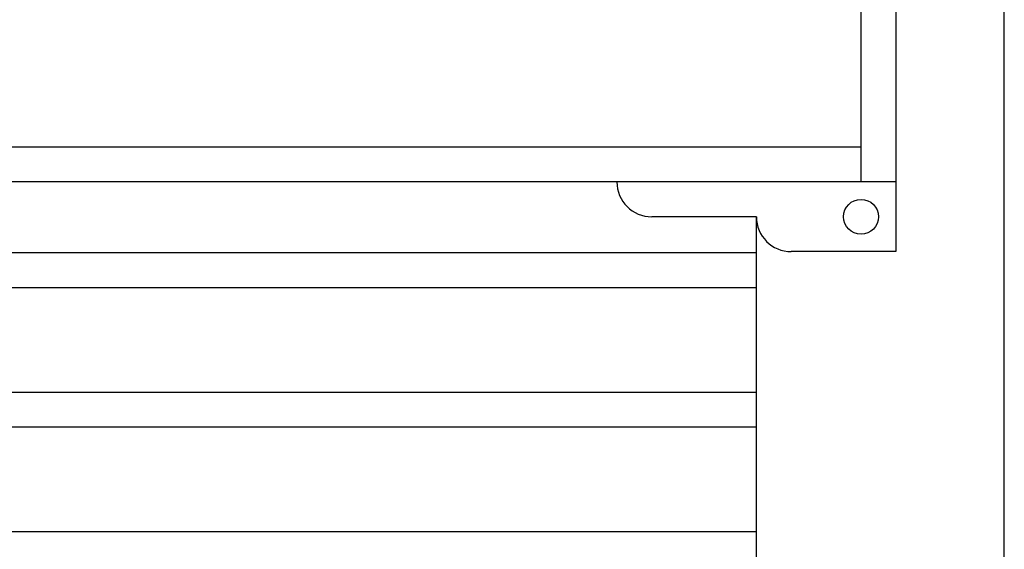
# Model space of a CAD drawing. Header units: inches. Extents: x 169.6 to 213.7, y 195.1 to 266.5.
# Tile 27 of 55: x 206.075 to 206.957, y 204.054 to 204.529. Entities that reach past the tile are written whole.
import ezdxf

# ---------------------------------------------------------------- set-up
doc = ezdxf.new("R2010")
doc.units = ezdxf.units.IN
doc.header["$LTSCALE"] = 0.25
doc.header["$MEASUREMENT"] = 0
doc.layers.add('RHX RH F.O.H.', color=7, linetype='Continuous')

msp = doc.modelspace()

# ---------------------------------------------------------------- linework, layer by layer
at = {"layer": 'RHX RH F.O.H.'}
for p, q in [((206.8289, 204.38334), (206.8289, 205.38334)), ((206.86015, 205.38334), (206.86015, 204.32084)), ((206.86015, 204.38334), (201.54765, 204.38334)), ((206.73515, 204.35209), (206.6414, 204.35209)), ((206.73515, 204.32084), (206.73515, 204.35209)), ((206.73515, 204.31966), (201.67265, 204.31966)), ((206.86015, 204.32084), (206.7664, 204.32084)), ((206.73515, 204.28841), (201.67265, 204.28841)), ((206.73515, 204.19466), (201.67265, 204.19466)), ((206.73515, 204.16341), (201.67265, 204.16341)), ((206.73515, 204.06966), (201.67265, 204.06966))]:
    msp.add_line(p, q, dxfattribs=at)
at = {"layer": 'RHX RH F.O.H.', "linetype": 'Continuous'}
for p, q in [((206.95728, 200.63334), (206.95728, 205.38334)), ((206.8289, 204.41459), (201.5789, 204.41459)), ((206.73515, 200.63334), (206.73515, 204.35209))]:
    msp.add_line(p, q, dxfattribs=at)
at = {"layer": 'RHX RH F.O.H.'}
msp.add_circle((206.8289, 204.35209), 0.01562, dxfattribs=at)
at = {"layer": 'RHX RH F.O.H.', "linetype": 'Continuous'}
for centre in [(206.6414, 204.38334), (206.7664, 204.35209)]:
    msp.add_arc(centre, 0.03125, 180, 270, dxfattribs=at)

doc.saveas('drawing.dxf')
